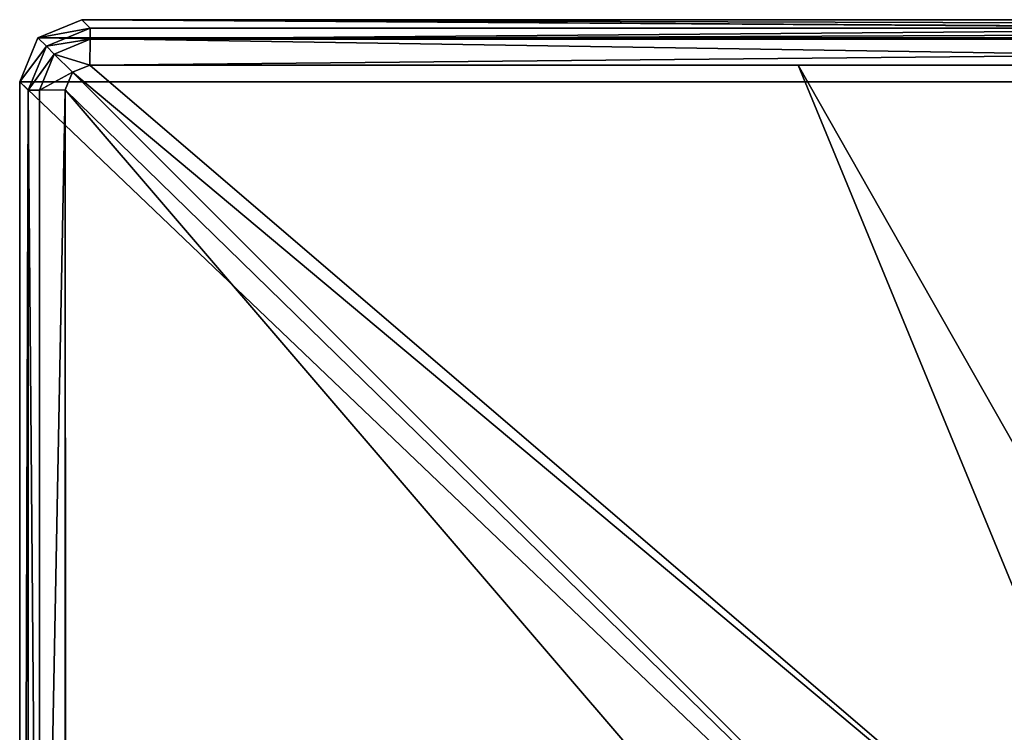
# Model space of a CAD drawing. Header units: millimetres. Extents: x -134 to 34, y -34 to 34.
# Tile 3 of 18: x -134 to -110, y 17 to 34. Entities that reach past the tile are written whole.
import ezdxf

# ---------------------------------------------------------------- set-up
doc = ezdxf.new("R2010")
doc.units = ezdxf.units.MM
doc.header["$LTSCALE"] = 65.128124
for name, color, linetype in [('100', 7, 'CONTINUOUS'), ('81', 7, 'CONTINUOUS'), ('82', 7, 'CONTINUOUS'), ('85', 7, 'CONTINUOUS'), ('88', 7, 'CONTINUOUS'), ('89', 7, 'CONTINUOUS'), ('91', 7, 'CONTINUOUS'), ('99', 7, 'CONTINUOUS')]:
    doc.layers.add(name, color=color, linetype=linetype)

msp = doc.modelspace()

# ---------------------------------------------------------------- linework, layer by layer
at = {"layer": '100', "color": 7, "linetype": 'CONTINUOUS'}
for points in [[(-132.299, 33.799, 25.97), (-133.358, 33.36, 25.981), (-132.305, 33.527, 26.583), (-132.299, 33.799, 25.97)], [(-132.305, 33.527, 26.583), (-133.358, 33.36, 25.981), (-133.17, 33.169, 26.578), (-132.305, 33.527, 26.583)], [(-132.308, 32.908, 26.838), (-132.305, 33.527, 26.583), (-133.17, 33.169, 26.578), (-132.308, 32.908, 26.838)], [(-133.358, 33.36, 25.981), (-133.799, 32.299, 25.97), (-133.17, 33.169, 26.578), (-133.358, 33.36, 25.981)], [(-133.799, 32.299, 25.97), (-133.527, 32.305, 26.583), (-133.17, 33.169, 26.578), (-133.799, 32.299, 25.97)], [(-133.527, 32.305, 26.583), (-132.731, 32.733, 26.836), (-133.17, 33.169, 26.578), (-133.527, 32.305, 26.583)], [(-132.731, 32.733, 26.836), (-132.308, 32.908, 26.838), (-133.17, 33.169, 26.578), (-132.731, 32.733, 26.836)], [(-132.908, 32.308, 26.838), (-132.731, 32.733, 26.836), (-133.527, 32.305, 26.583), (-132.908, 32.308, 26.838)]]:
    msp.add_3dface(points, dxfattribs=at)
at = {"layer": '81', "color": 7, "linetype": 'CONTINUOUS'}
for points in [[(-133.799, 32.299, 25.97), (-134, 32.501, 20.2), (-134, -32.501, 20.2), (-133.799, 32.299, 25.97)], [(-133.795, 16.401, 26.073), (-133.799, 32.299, 25.97), (-134, -32.501, 20.2), (-133.795, 16.401, 26.073)]]:
    msp.add_3dface(points, dxfattribs=at)
at = {"layer": '82', "color": 7, "linetype": 'CONTINUOUS'}
for points in [[(-67.701, 33.799, 25.97), (-67.499, 34, 20.2), (-132.501, 34, 20.2), (-67.701, 33.799, 25.97)], [(-100.012, 33.794, 26.105), (-67.701, 33.799, 25.97), (-132.501, 34, 20.2), (-100.012, 33.794, 26.105)], [(-132.299, 33.799, 25.97), (-100.012, 33.794, 26.105), (-132.501, 34, 20.2), (-132.299, 33.799, 25.97)]]:
    msp.add_3dface(points, dxfattribs=at)
at = {"layer": '85', "color": 7, "linetype": 'CONTINUOUS'}
for points in [[(-132.299, 33.799, 25.97), (-132.501, 34, 20.2), (-133.561, 33.561, 20.2), (-132.299, 33.799, 25.97)], [(-132.299, 33.799, 25.97), (-133.561, 33.561, 20.2), (-133.358, 33.36, 25.981), (-132.299, 33.799, 25.97)], [(-133.561, 33.561, 20.2), (-134, 32.501, 20.2), (-133.358, 33.36, 25.981), (-133.561, 33.561, 20.2)], [(-134, 32.501, 20.2), (-133.799, 32.299, 25.97), (-133.358, 33.36, 25.981), (-134, 32.501, 20.2)]]:
    msp.add_3dface(points, dxfattribs=at)
at = {"layer": '88', "color": 7, "linetype": 'CONTINUOUS'}
for points in [[(-132.731, 32.733, 26.836), (-132.908, 32.308, 26.838), (-108.414, 8.404, 27.003), (-132.731, 32.733, 26.836)], [(-132.308, 32.908, 26.838), (-132.731, 32.733, 26.836), (-105.949, 10.297, 27.003), (-132.308, 32.908, 26.838)], [(-105.949, 10.297, 27.003), (-132.731, 32.733, 26.836), (-108.414, 8.404, 27.003), (-105.949, 10.297, 27.003)], [(-115.254, 32.901, 26.946), (-132.308, 32.908, 26.838), (-105.949, 10.297, 27.003), (-115.254, 32.901, 26.946)], [(-107.642, 32.902, 26.965), (-115.254, 32.901, 26.946), (-103.078, 11.487, 27.003), (-107.642, 32.902, 26.965)], [(-103.078, 11.487, 27.003), (-115.254, 32.901, 26.946), (-105.949, 10.297, 27.003), (-103.078, 11.487, 27.003)], [(-132.908, 32.308, 26.838), (-132.9, 15.553, 26.945), (-110.304, 5.937, 27.003), (-132.908, 32.308, 26.838)], [(-108.414, 8.404, 27.003), (-132.908, 32.308, 26.838), (-110.304, 5.937, 27.003), (-108.414, 8.404, 27.003)]]:
    msp.add_3dface(points, dxfattribs=at)
at = {"layer": '89', "color": 7, "linetype": 'CONTINUOUS'}
for points in [[(-132.501, 34, 20.2), (-66.439, 33.561, 20.2), (-133.561, 33.561, 20.2), (-132.501, 34, 20.2)], [(-132.501, 34, 20.2), (-67.499, 34, 20.2), (-66.439, 33.561, 20.2), (-132.501, 34, 20.2)], [(-66, 32.501, 20.2), (-134, 32.501, 20.2), (-133.561, 33.561, 20.2), (-66, 32.501, 20.2)], [(-66.439, 33.561, 20.2), (-66, 32.501, 20.2), (-133.561, 33.561, 20.2), (-66.439, 33.561, 20.2)], [(-134, -32.501, 20.2), (-134, 32.501, 20.2), (-66, -32.501, 20.2), (-134, -32.501, 20.2)], [(-134, 32.501, 20.2), (-66, 32.501, 20.2), (-66, -32.501, 20.2), (-134, 32.501, 20.2)]]:
    msp.add_3dface(points, dxfattribs=at)
at = {"layer": '91', "color": 7, "linetype": 'CONTINUOUS'}
for points in [[(-67.701, 33.799, 25.97), (-100.012, 33.794, 26.105), (-132.305, 33.527, 26.583), (-67.701, 33.799, 25.97)], [(-67.701, 33.799, 25.97), (-132.305, 33.527, 26.583), (-67.695, 33.527, 26.583), (-67.701, 33.799, 25.97)], [(-100.012, 33.794, 26.105), (-132.299, 33.799, 25.97), (-132.305, 33.527, 26.583), (-100.012, 33.794, 26.105)], [(-132.308, 32.908, 26.838), (-67.692, 32.908, 26.838), (-67.695, 33.527, 26.583), (-132.308, 32.908, 26.838)], [(-132.305, 33.527, 26.583), (-132.308, 32.908, 26.838), (-67.695, 33.527, 26.583), (-132.305, 33.527, 26.583)], [(-132.308, 32.908, 26.838), (-115.254, 32.901, 26.946), (-67.692, 32.908, 26.838), (-132.308, 32.908, 26.838)], [(-115.254, 32.901, 26.946), (-84.748, 32.901, 26.946), (-67.692, 32.908, 26.838), (-115.254, 32.901, 26.946)], [(-115.254, 32.901, 26.946), (-107.642, 32.902, 26.965), (-84.748, 32.901, 26.946), (-115.254, 32.901, 26.946)]]:
    msp.add_3dface(points, dxfattribs=at)
at = {"layer": '99', "color": 7, "linetype": 'CONTINUOUS'}
for points in [[(-133.799, 32.299, 25.97), (-133.522, 0, 26.717), (-133.527, 32.305, 26.583), (-133.799, 32.299, 25.97)], [(-133.799, 32.299, 25.97), (-133.795, 16.401, 26.073), (-133.522, 0, 26.717), (-133.799, 32.299, 25.97)], [(-133.522, 0, 26.717), (-132.908, 32.308, 26.838), (-133.527, 32.305, 26.583), (-133.522, 0, 26.717)], [(-132.9, 0, 26.971), (-132.908, 32.308, 26.838), (-133.522, 0, 26.717), (-132.9, 0, 26.971)], [(-132.9, 0, 26.971), (-132.9, 15.553, 26.945), (-132.908, 32.308, 26.838), (-132.9, 0, 26.971)]]:
    msp.add_3dface(points, dxfattribs=at)

doc.saveas('drawing.dxf')
